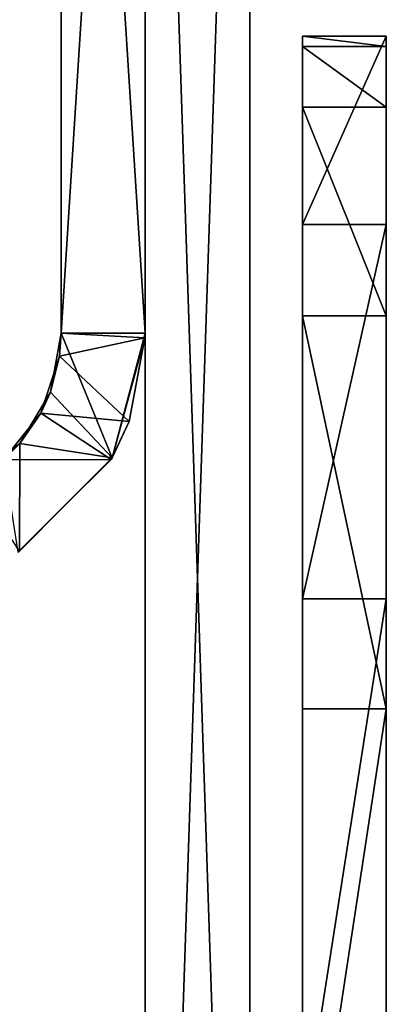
# Model space of a CAD drawing. Extents: x -340 to 340, y -36 to 33.
# Tile 251 of 252: x 309.51 to 313, y 14.25 to 23.63. Entities that reach past the tile are written whole.
import ezdxf

# ---------------------------------------------------------------- set-up
doc = ezdxf.new("R2010")
doc.units = 0
doc.header["$LTSCALE"] = 25.4
doc.layers.get('0').update_dxf_attribs({"color": 13, "linetype": 'CONTINUOUS'})

# ---------------------------------------------------------------- blocks, each defined once
blk = doc.blocks.new('OSLO-LED-60-7521-7517_STL')
at = {"color": 7}
for p, q in [((309.9, 20.6473, 133.3927), (309.9, 33.2473, 133.3927)), ((309.9, 33.2473, 171.9785), (309.9, 20.6473, 171.9785)), ((309.9, 33.2473, 171.9785), (309.9, 20.6473, 171.9785)), ((309.9, 20.6473, 133.3927), (309.9, 33.2473, 133.3927)), ((310.7, 33.2473, 133.3927), (310.7, 20.6473, 133.3927)), ((310.7, 20.6473, 171.9785), (310.7, 33.2473, 171.9785)), ((310.7, 20.6473, 171.9785), (310.7, 33.2473, 171.9785)), ((310.7, 33.2473, 133.3927), (310.7, 20.6473, 133.3927)), ((310.7, 3.383, 122.6856), (310.7, 33.2473, 122.6856)), ((310.7, 33.2473, 182.6856), (310.7, 3.383, 182.6856)), ((310.7, 33.2473, 182.6856), (310.7, 3.383, 182.6856)), ((310.7, 3.383, 122.6856), (310.7, 33.2473, 122.6856)), ((311.7, 33.2473, 122.6856), (311.7, 3.383, 122.6856)), ((311.7, 3.383, 182.6856), (311.7, 33.2473, 182.6856)), ((311.7, 33.2473, 122.6856), (311.7, 3.383, 122.6856)), ((311.7, 3.383, 182.6856), (311.7, 33.2473, 182.6856)), ((312.2, 23.3775, 150.3158), (312.2, 23.4785, 157.6246)), ((312.2, 23.4785, 157.6246), (313, 23.4785, 157.6246)), ((312.2, 23.4785, 157.6246), (312.2, 21.6843, 164.7104)), ((312.2, 23.4785, 157.6246), (313, 23.4785, 157.6246)), ((312.2, 23.4785, 157.6246), (312.2, 21.6843, 164.7104)), ((312.2, 23.3775, 150.3158), (312.2, 23.4785, 157.6246)), ((313, 23.4785, 157.6246), (313, 23.3775, 150.3158)), ((313, 21.6843, 164.7104), (313, 23.4785, 157.6246)), ((313, 23.4785, 157.6246), (313, 23.3775, 150.3158)), ((313, 21.6843, 164.7104), (313, 23.4785, 157.6246)), ((313, 23.3775, 150.3158), (312.2, 23.3775, 150.3158)), ((312.2, 22.8007, 146.3576), (312.2, 23.3775, 150.3158)), ((313, 23.3775, 150.3158), (312.2, 23.3775, 150.3158)), ((312.2, 22.8007, 146.3576), (312.2, 23.3775, 150.3158)), ((313, 23.3775, 150.3158), (313, 22.8007, 146.3576)), ((313, 23.3775, 150.3158), (313, 22.8007, 146.3576)), ((313, 22.8007, 146.3576), (312.2, 22.8007, 146.3576)), ((312.2, 20.8115, 139.324), (312.2, 22.8007, 146.3576)), ((313, 22.8007, 146.3576), (312.2, 22.8007, 146.3576)), ((312.2, 20.8115, 139.324), (312.2, 22.8007, 146.3576)), ((313, 22.8007, 146.3576), (313, 20.8115, 139.324)), ((313, 22.8007, 146.3576), (313, 20.8115, 139.324)), ((312.2, 21.6843, 164.7104), (313, 21.6843, 164.7104)), ((312.2, 21.6843, 164.7104), (312.2, 18.1174, 171.0905)), ((312.2, 21.6843, 164.7104), (313, 21.6843, 164.7104)), ((312.2, 21.6843, 164.7104), (312.2, 18.1174, 171.0905)), ((313, 18.1174, 171.0905), (313, 21.6843, 164.7104)), ((313, 18.1174, 171.0905), (313, 21.6843, 164.7104)), ((313, 20.8115, 139.324), (312.2, 20.8115, 139.324)), ((312.2, 17.0697, 133.0449), (312.2, 20.8115, 139.324)), ((313, 20.8115, 139.324), (312.2, 20.8115, 139.324)), ((312.2, 17.0697, 133.0449), (312.2, 20.8115, 139.324)), ((313, 20.8115, 139.324), (313, 17.0697, 133.0449)), ((313, 20.8115, 139.324), (313, 17.0697, 133.0449)), ((309.7985, 20.0865, 133.5963), (309.9, 20.6473, 133.3927)), ((309.7985, 20.0865, 133.5963), (309.9, 20.6473, 133.3927)), ((309.9, 20.6473, 171.9785), (309.8848, 20.4269, 171.8999)), ((309.9, 20.6473, 133.3927), (309.8848, 20.4269, 171.8999)), ((309.9, 20.6473, 171.9785), (309.8848, 20.4269, 171.8999)), ((309.9, 20.6473, 133.3927), (309.8848, 20.4269, 171.8999)), ((310.7, 20.6473, 133.3927), (309.9, 20.6473, 133.3927)), ((309.9, 20.6473, 171.9785), (310.7, 20.6473, 171.9785)), ((309.9, 20.6473, 133.3927), (309.9, 20.6473, 171.9785)), ((309.9, 20.6473, 171.9785), (310.7, 20.6473, 171.9785)), ((309.9, 20.6473, 171.9785), (310.6996, 20.6031, 171.968)), ((309.9, 20.6473, 171.9785), (310.6996, 20.6031, 171.968)), ((309.9, 20.6473, 133.3927), (310.3858, 19.4601, 133.6869)), ((309.9, 20.6473, 133.3927), (310.3858, 19.4601, 133.6869)), ((310.7, 20.6473, 133.3927), (309.9, 20.6473, 133.3927)), ((309.9, 20.6473, 133.3927), (309.9, 20.6473, 171.9785)), ((310.7, 20.6473, 133.3927), (310.3858, 19.4601, 133.6869)), ((310.7, 20.6473, 171.9785), (310.3858, 19.4601, 133.6869)), ((310.7, 20.6473, 133.3927), (310.3858, 19.4601, 133.6869)), ((310.7, 20.6473, 171.9785), (310.3858, 19.4601, 133.6869)), ((310.6996, 20.6031, 171.968), (310.7, 20.6473, 171.9785)), ((310.6996, 20.6031, 171.968), (310.7, 20.6473, 171.9785)), ((310.7, 20.6473, 171.9785), (310.7, 20.6473, 133.3927)), ((310.7, 20.6473, 171.9785), (310.7, 20.6473, 133.3927)), ((309.8848, 20.4269, 171.8999), (310.6996, 20.6031, 171.968)), ((309.8848, 20.4269, 171.8999), (310.6996, 20.6031, 171.968)), ((310.6996, 20.6031, 171.968), (310.3858, 19.4601, 133.6869)), ((310.6996, 20.6031, 171.968), (310.3858, 19.4601, 133.6869)), ((310.5475, 19.8053, 171.7747), (310.6996, 20.6031, 171.968)), ((310.5475, 19.8053, 171.7747), (310.6996, 20.6031, 171.968)), ((309.8848, 20.4269, 171.8999), (309.7069, 19.8853, 171.6964)), ((309.8848, 20.4269, 171.8999), (309.7069, 19.8853, 171.6964)), ((309.7985, 20.0865, 133.5963), (309.8848, 20.4269, 171.8999)), ((309.7985, 20.0865, 133.5963), (309.8848, 20.4269, 171.8999)), ((309.8848, 20.4269, 171.8999), (310.5475, 19.8053, 171.7747)), ((309.8848, 20.4269, 171.8999), (310.5475, 19.8053, 171.7747)), ((309.5068, 19.5968, 133.7999), (309.7985, 20.0865, 133.5963)), ((309.5068, 19.5968, 133.7999), (309.7985, 20.0865, 133.5963)), ((309.7985, 20.0865, 133.5963), (309.7069, 19.8853, 171.6964)), ((309.7985, 20.0865, 133.5963), (309.7069, 19.8853, 171.6964)), ((309.7985, 20.0865, 133.5963), (310.3858, 19.4601, 133.6869)), ((309.7985, 20.0865, 133.5963), (310.3858, 19.4601, 133.6869)), ((309.7069, 19.8853, 171.6964), (309.3505, 19.4405, 171.4928)), ((309.7069, 19.8853, 171.6964), (309.3505, 19.4405, 171.4928)), ((309.5068, 19.5968, 133.7999), (309.7069, 19.8853, 171.6964)), ((309.5068, 19.5968, 133.7999), (309.7069, 19.8853, 171.6964)), ((309.7069, 19.8853, 171.6964), (310.5475, 19.8053, 171.7747)), ((309.7069, 19.8853, 171.6964), (310.5475, 19.8053, 171.7747)), ((309.7069, 19.8853, 171.6964), (310.3762, 19.4433, 171.6798)), ((309.7069, 19.8853, 171.6964), (310.3762, 19.4433, 171.6798)), ((310.3762, 19.4433, 171.6798), (310.5475, 19.8053, 171.7747)), ((310.3762, 19.4433, 171.6798), (310.5475, 19.8053, 171.7747)), ((310.5475, 19.8053, 171.7747), (310.3858, 19.4601, 133.6869)), ((310.5475, 19.8053, 171.7747), (310.3858, 19.4601, 133.6869)), ((309.062, 19.2404, 134.0035), (309.5068, 19.5968, 133.7999)), ((309.062, 19.2404, 134.0035), (309.5068, 19.5968, 133.7999)), ((309.5068, 19.5968, 133.7999), (309.3505, 19.4405, 171.4928)), ((309.5068, 19.5968, 133.7999), (309.3505, 19.4405, 171.4928)), ((309.504, 18.5711, 133.9869), (309.5068, 19.5968, 133.7999)), ((309.504, 18.5711, 133.9869), (309.5068, 19.5968, 133.7999)), ((309.5068, 19.5968, 133.7999), (310.3858, 19.4601, 133.6869)), ((309.5068, 19.5968, 133.7999), (310.3858, 19.4601, 133.6869)), ((309.3505, 19.4405, 171.4928), (310.3762, 19.4433, 171.6798)), ((309.3505, 19.4405, 171.4928), (310.3762, 19.4433, 171.6798)), ((310.3858, 19.4601, 133.6869), (309.4872, 18.5615, 171.3798)), ((310.3858, 19.4601, 133.6869), (309.4872, 18.5615, 171.3798)), ((309.4872, 18.5615, 171.3798), (310.3762, 19.4433, 171.6798)), ((309.4872, 18.5615, 171.3798), (310.3762, 19.4433, 171.6798)), ((310.3858, 19.4601, 133.6869), (309.504, 18.5711, 133.9869)), ((310.3858, 19.4601, 133.6869), (309.504, 18.5711, 133.9869)), ((310.3762, 19.4433, 171.6798), (310.3858, 19.4601, 133.6869)), ((310.3762, 19.4433, 171.6798), (310.3858, 19.4601, 133.6869)), ((312.2, 18.1174, 171.0905), (313, 18.1174, 171.0905)), ((312.2, 18.1174, 171.0905), (312.2, 13.0207, 176.33)), ((312.2, 18.1174, 171.0905), (313, 18.1174, 171.0905)), ((312.2, 18.1174, 171.0905), (312.2, 13.0207, 176.33)), ((313, 13.0207, 176.33), (313, 18.1174, 171.0905)), ((313, 13.0207, 176.33), (313, 18.1174, 171.0905)), ((313, 17.0697, 133.0449), (312.2, 17.0697, 133.0449)), ((312.2, 11.8302, 127.9482), (312.2, 17.0697, 133.0449)), ((313, 17.0697, 133.0449), (312.2, 17.0697, 133.0449)), ((312.2, 11.8302, 127.9482), (312.2, 17.0697, 133.0449)), ((313, 17.0697, 133.0449), (313, 11.8302, 127.9482)), ((313, 17.0697, 133.0449), (313, 11.8302, 127.9482))]:
    blk.add_line(p, q, dxfattribs=at)
mesh = blk.add_polyface(dxfattribs=at)
corners = [(310.7, 33.2473, 133.3927), (309.9, 20.6473, 133.3927), (309.9, 33.2473, 133.3927), (310.7, 20.6473, 133.3927)]
mesh.append_faces([[corners[k] for k in face] for face in [(0, 1, 2), (1, 0, 3)]], dxfattribs={"vtx0": -1, "color": 7})
mesh = blk.add_polyface(dxfattribs=at)
corners = [(310.7, 20.6473, 171.9785), (309.9, 33.2473, 171.9785), (309.9, 20.6473, 171.9785), (310.7, 33.2473, 171.9785)]
mesh.append_faces([[corners[k] for k in face] for face in [(0, 1, 2), (1, 0, 3)]], dxfattribs={"vtx0": -1, "color": 7})
mesh = blk.add_polyface(dxfattribs=at)
corners = [(309.9, 33.2473, 171.9785), (309.9, 20.6473, 133.3927), (309.9, 20.6473, 171.9785), (309.9, 33.2473, 133.3927)]
mesh.append_faces([[corners[k] for k in face] for face in [(0, 1, 2), (1, 0, 3)]], dxfattribs={"vtx0": -1, "color": 7})
mesh = blk.add_polyface(dxfattribs=at)
corners = [(310.7, 33.2473, 133.3927), (310.7, 20.6473, 171.9785), (310.7, 20.6473, 133.3927), (310.7, 33.2473, 171.9785)]
mesh.append_faces([[corners[k] for k in face] for face in [(0, 1, 2), (1, 0, 3)]], dxfattribs={"vtx0": -1, "color": 7})
mesh = blk.add_polyface(dxfattribs=at)
corners = [(311.7, 33.2473, 122.6856), (310.7, 3.383, 122.6856), (310.7, 33.2473, 122.6856), (311.7, 3.383, 122.6856)]
mesh.append_faces([[corners[k] for k in face] for face in [(0, 1, 2), (1, 0, 3)]], dxfattribs={"vtx0": -1, "color": 7})
mesh = blk.add_polyface(dxfattribs=at)
corners = [(311.7, 3.383, 182.6856), (310.7, 33.2473, 182.6856), (310.7, 3.383, 182.6856), (311.7, 33.2473, 182.6856)]
mesh.append_faces([[corners[k] for k in face] for face in [(0, 1, 2), (1, 0, 3)]], dxfattribs={"vtx0": -1, "color": 7})
mesh = blk.add_polyface(dxfattribs=at)
corners = [(310.7, -16.0726, 156.6894), (310.7, -16.3283, 151.3469), (310.7, -16.3283, 154.0243), (310.7, -16.0726, 148.6819), (310.7, -15.5635, 159.3178), (310.7, -15.5635, 146.0534), (310.7, -14.8057, 161.8857), (310.7, -14.8057, 143.4855), (310.7, -13.8061, 164.3694), (310.7, -13.8061, 141.0018), (310.7, -12.5739, 166.7463), (310.7, -12.5739, 138.6249), (310.7, -11.1202, 168.9947), (310.7, -11.1202, 136.3766), (310.7, -9.4585, 171.0939), (310.7, -9.5027, 152.6856), (310.7, -9.3681, 153.5354), (310.7, -1.138, 180.6302), (310.7, -8.9775, 154.302), (310.7, -8.3691, 154.9104), (310.7, -7.6025, 155.301), (310.7, -6.7527, 155.4356), (310.7, -5.9029, 155.301), (310.7, -5.1363, 154.9104), (310.7, -4.5279, 154.302), (310.7, -4.1373, 153.5354), (310.7, -4.0027, 152.6856), (310.7, -9.4585, 134.2773), (310.7, -9.3681, 151.8358), (310.7, -1.138, 124.741), (310.7, -8.9775, 151.0692), (310.7, -8.3691, 150.4608), (310.7, -7.6025, 150.0702), (310.7, -6.7527, 149.9356), (310.7, -5.9029, 150.0702), (310.7, -5.1363, 150.4608), (310.7, -4.5279, 151.0692), (310.7, -4.1373, 151.8358), (310.7, -0.2003, 181.4981), (310.7, -0.2003, 123.8732), (310.7, 0.8999, 182.1476), (310.7, 0.8999, 123.2236), (310.7, 2.1126, 182.5496), (310.7, 2.1126, 122.8216), (310.7, 3.383, 182.6856), (310.7, 3.383, 122.6856), (310.7, 33.2473, 182.6856), (310.7, 33.2473, 122.6856)]
mesh.append_faces([[corners[k] for k in face] for face in [(0, 1, 2), (45, 46, 47)]], dxfattribs={"vtx0": -1, "color": 7})
mesh.append_faces([[corners[k] for k in face] for face in [(1, 0, 3), (3, 4, 5), (5, 6, 7), (7, 8, 9), (9, 10, 11), (11, 12, 13), (15, 14, 16), (16, 17, 18), (18, 17, 19), (19, 17, 20), (20, 17, 21), (21, 17, 22), (22, 17, 23), (23, 17, 24), (24, 17, 25), (25, 17, 26), (27, 28, 29), (29, 38, 39), (39, 40, 41), (41, 42, 43), (43, 44, 45)]], dxfattribs={"vtx0": -1, "vtx1": -1, "color": 7})
mesh.append_faces([[corners[k] for k in face] for face in [(13, 14, 15), (29, 26, 17)]], dxfattribs={"vtx0": -1, "vtx1": -1, "vtx2": -1, "color": 7})
mesh.append_faces([[corners[k] for k in face] for face in [(3, 0, 4), (5, 4, 6), (7, 6, 8), (9, 8, 10), (11, 10, 12), (13, 12, 14), (16, 14, 17), (15, 27, 13), (27, 15, 28), (29, 28, 30), (29, 30, 31), (29, 31, 32), (29, 32, 33), (29, 33, 34), (29, 34, 35), (29, 35, 36), (29, 36, 37), (29, 37, 26), (29, 17, 38), (39, 38, 40), (41, 40, 42), (43, 42, 44), (45, 44, 46)]], dxfattribs={"vtx0": -1, "vtx2": -1, "color": 7})
mesh = blk.add_polyface(dxfattribs=at)
corners = [(311.7, -16.0726, 148.6819), (311.7, -16.3283, 154.0243), (311.7, -16.3283, 151.3469), (311.7, -16.0726, 156.6894), (311.7, -15.5635, 146.0534), (311.7, -15.5635, 159.3178), (311.7, -14.8057, 143.4855), (311.7, -14.8057, 161.8857), (311.7, -13.8061, 141.0018), (311.7, -13.8061, 164.3694), (311.7, -12.5739, 138.6249), (311.7, -12.5739, 166.7463), (311.7, -11.1202, 136.3766), (311.7, -11.1202, 168.9947), (311.7, -9.4585, 134.2773), (311.7, -9.5027, 152.6856), (311.7, -9.3681, 151.8358), (311.7, -1.138, 124.741), (311.7, -8.9775, 151.0692), (311.7, -8.3691, 150.4608), (311.7, -7.6025, 150.0702), (311.7, -6.7527, 149.9356), (311.7, -5.9029, 150.0702), (311.7, -5.1363, 150.4608), (311.7, -4.5279, 151.0692), (311.7, -4.1373, 151.8358), (311.7, -4.0027, 152.6856), (311.7, -9.4585, 171.0939), (311.7, -9.3681, 153.5354), (311.7, -1.138, 180.6302), (311.7, -8.9775, 154.302), (311.7, -8.3691, 154.9104), (311.7, -7.6025, 155.301), (311.7, -6.7527, 155.4356), (311.7, -5.9029, 155.301), (311.7, -5.1363, 154.9104), (311.7, -4.5279, 154.302), (311.7, -4.1373, 153.5354), (311.7, -0.2003, 123.8732), (311.7, -0.2003, 181.4981), (311.7, 0.8999, 123.2236), (311.7, 0.8999, 182.1476), (311.7, 2.1126, 122.8216), (311.7, 2.1126, 182.5496), (311.7, 3.383, 122.6856), (311.7, 3.383, 182.6856), (311.7, 33.2473, 122.6856), (311.7, 33.2473, 182.6856)]
mesh.append_faces([[corners[k] for k in face] for face in [(0, 1, 2), (45, 46, 47)]], dxfattribs={"vtx0": -1, "color": 7})
mesh.append_faces([[corners[k] for k in face] for face in [(1, 0, 3), (3, 4, 5), (5, 6, 7), (7, 8, 9), (9, 10, 11), (11, 12, 13), (15, 14, 16), (16, 17, 18), (18, 17, 19), (19, 17, 20), (20, 17, 21), (21, 17, 22), (22, 17, 23), (23, 17, 24), (24, 17, 25), (25, 17, 26), (27, 28, 29), (29, 38, 39), (39, 40, 41), (41, 42, 43), (43, 44, 45)]], dxfattribs={"vtx0": -1, "vtx1": -1, "color": 7})
mesh.append_faces([[corners[k] for k in face] for face in [(13, 14, 15), (29, 26, 17)]], dxfattribs={"vtx0": -1, "vtx1": -1, "vtx2": -1, "color": 7})
mesh.append_faces([[corners[k] for k in face] for face in [(3, 0, 4), (5, 4, 6), (7, 6, 8), (9, 8, 10), (11, 10, 12), (13, 12, 14), (16, 14, 17), (15, 27, 13), (27, 15, 28), (29, 28, 30), (29, 30, 31), (29, 31, 32), (29, 32, 33), (29, 33, 34), (29, 34, 35), (29, 35, 36), (29, 36, 37), (29, 37, 26), (29, 17, 38), (39, 38, 40), (41, 40, 42), (43, 42, 44), (45, 44, 46)]], dxfattribs={"vtx0": -1, "vtx2": -1, "color": 7})
mesh = blk.add_polyface(dxfattribs=at)
corners = [(312.2, 23.4785, 157.6246), (313, 23.3775, 150.3158), (312.2, 23.3775, 150.3158), (313, 23.4785, 157.6246)]
mesh.append_faces([[corners[k] for k in face] for face in [(0, 1, 2), (1, 0, 3)]], dxfattribs={"vtx0": -1, "color": 7})
mesh = blk.add_polyface(dxfattribs=at)
corners = [(312.2, 21.6843, 164.7104), (313, 23.4785, 157.6246), (312.2, 23.4785, 157.6246), (313, 21.6843, 164.7104)]
mesh.append_faces([[corners[k] for k in face] for face in [(0, 1, 2), (1, 0, 3)]], dxfattribs={"vtx0": -1, "color": 7})
mesh = blk.add_polyface(dxfattribs=at)
corners = [(312.2, -0.292, 182.061), (312.2, -8.9792, 153.0101), (312.2, -14.8948, 184.1891), (312.2, -8.5187, 154.0798), (312.2, -7.585, 154.776), (312.2, -6.4283, 154.9121), (312.2, -5.3585, 154.4516), (312.2, -4.6623, 153.5179), (312.2, -4.5262, 152.3611), (312.2, -1.6357, 122.5872), (312.2, 5.4501, 124.3813), (312.2, 6.7416, 180.0718), (312.2, 11.8302, 127.9482), (312.2, 13.0207, 176.33), (312.2, 17.0697, 133.0449), (312.2, 18.1174, 171.0905), (312.2, 20.8115, 139.324), (312.2, 21.6843, 164.7104), (312.2, 22.8007, 146.3576), (312.2, 23.4785, 157.6246), (312.2, 23.3775, 150.3158), (312.2, -8.9445, 122.6881), (312.2, -23.5473, 124.8162), (312.2, -8.8431, 151.8534), (312.2, -8.147, 150.9196), (312.2, -7.0772, 150.4591), (312.2, -5.9205, 150.5952), (312.2, -4.9868, 151.2914)]
mesh.append_faces([[corners[k] for k in face] for face in [(18, 19, 20), (2, 21, 22)]], dxfattribs={"vtx0": -1, "color": 7})
mesh.append_faces([[corners[k] for k in face] for face in [(0, 1, 2), (1, 0, 3), (3, 0, 4), (4, 0, 5), (5, 0, 6), (6, 0, 7), (7, 0, 8), (9, 0, 10), (10, 11, 12), (12, 13, 14), (14, 15, 16), (16, 17, 18), (21, 23, 9)]], dxfattribs={"vtx0": -1, "vtx1": -1, "color": 7})
mesh.append_faces([[corners[k] for k in face] for face in [(8, 0, 9), (21, 2, 1)]], dxfattribs={"vtx0": -1, "vtx1": -1, "vtx2": -1, "color": 7})
mesh.append_faces([[corners[k] for k in face] for face in [(10, 0, 11), (12, 11, 13), (14, 13, 15), (16, 15, 17), (18, 17, 19), (21, 1, 23), (9, 23, 24), (9, 24, 25), (9, 25, 26), (9, 26, 27), (9, 27, 8)]], dxfattribs={"vtx0": -1, "vtx2": -1, "color": 7})
mesh = blk.add_polyface(dxfattribs=at)
corners = [(313, -8.9445, 122.6881), (313, -14.8948, 184.1891), (313, -23.5473, 124.8162), (313, -8.9792, 153.0101), (313, -8.8431, 151.8534), (313, -1.6357, 122.5872), (313, -8.147, 150.9196), (313, -7.0772, 150.4591), (313, -5.9205, 150.5952), (313, -4.9868, 151.2914), (313, -4.5262, 152.3611), (313, -0.292, 182.061), (313, -8.5187, 154.0798), (313, -7.585, 154.776), (313, -6.4283, 154.9121), (313, -5.3585, 154.4516), (313, -4.6623, 153.5179), (313, 5.4501, 124.3813), (313, 6.7416, 180.0718), (313, 11.8302, 127.9482), (313, 13.0207, 176.33), (313, 17.0697, 133.0449), (313, 18.1174, 171.0905), (313, 20.8115, 139.324), (313, 21.6843, 164.7104), (313, 22.8007, 146.3576), (313, 23.4785, 157.6246), (313, 23.3775, 150.3158)]
mesh.append_faces([[corners[k] for k in face] for face in [(0, 1, 2), (26, 25, 27)]], dxfattribs={"vtx0": -1, "color": 7})
mesh.append_faces([[corners[k] for k in face] for face in [(3, 0, 4), (4, 5, 6), (6, 5, 7), (7, 5, 8), (8, 5, 9), (9, 5, 10), (11, 17, 18), (18, 19, 20), (20, 21, 22), (22, 23, 24), (24, 25, 26)]], dxfattribs={"vtx0": -1, "vtx1": -1, "color": 7})
mesh.append_faces([[corners[k] for k in face] for face in [(1, 0, 3), (11, 10, 5)]], dxfattribs={"vtx0": -1, "vtx1": -1, "vtx2": -1, "color": 7})
mesh.append_faces([[corners[k] for k in face] for face in [(4, 0, 5), (3, 11, 1), (11, 3, 12), (11, 12, 13), (11, 13, 14), (11, 14, 15), (11, 15, 16), (11, 16, 10), (11, 5, 17), (18, 17, 19), (20, 19, 21), (22, 21, 23), (24, 23, 25)]], dxfattribs={"vtx0": -1, "vtx2": -1, "color": 7})
mesh = blk.add_polyface(dxfattribs=at)
corners = [(312.2, 23.3775, 150.3158), (313, 22.8007, 146.3576), (312.2, 22.8007, 146.3576), (313, 23.3775, 150.3158)]
mesh.append_faces([[corners[k] for k in face] for face in [(0, 1, 2), (1, 0, 3)]], dxfattribs={"vtx0": -1, "color": 7})
mesh = blk.add_polyface(dxfattribs=at)
corners = [(312.2, 22.8007, 146.3576), (313, 20.8115, 139.324), (312.2, 20.8115, 139.324), (313, 22.8007, 146.3576)]
mesh.append_faces([[corners[k] for k in face] for face in [(0, 1, 2), (1, 0, 3)]], dxfattribs={"vtx0": -1, "color": 7})
mesh = blk.add_polyface(dxfattribs=at)
corners = [(312.2, 18.1174, 171.0905), (313, 21.6843, 164.7104), (312.2, 21.6843, 164.7104), (313, 18.1174, 171.0905)]
mesh.append_faces([[corners[k] for k in face] for face in [(0, 1, 2), (1, 0, 3)]], dxfattribs={"vtx0": -1, "color": 7})
mesh = blk.add_polyface(dxfattribs=at)
corners = [(312.2, 20.8115, 139.324), (313, 17.0697, 133.0449), (312.2, 17.0697, 133.0449), (313, 20.8115, 139.324)]
mesh.append_faces([[corners[k] for k in face] for face in [(0, 1, 2), (1, 0, 3)]], dxfattribs={"vtx0": -1, "color": 7})
mesh = blk.add_polyface(dxfattribs=at)
corners = [(310.3858, 19.4601, 133.6869), (309.7985, 20.0865, 133.5963), (309.9, 20.6473, 133.3927)]
mesh.append_faces([[corners[k] for k in face] for face in [(0, 1, 2)]], dxfattribs={"color": 7})
mesh = blk.add_polyface(dxfattribs=at)
corners = [(309.9, 20.6473, 133.3927), (309.7985, 20.0865, 133.5963), (309.8848, 20.4269, 171.8999)]
mesh.append_faces([[corners[k] for k in face] for face in [(0, 1, 2)]], dxfattribs={"color": 7})
mesh = blk.add_polyface(dxfattribs=at)
corners = [(310.6996, 20.6031, 171.968), (309.9, 20.6473, 171.9785), (309.8848, 20.4269, 171.8999)]
mesh.append_faces([[corners[k] for k in face] for face in [(0, 1, 2)]], dxfattribs={"color": 7})
mesh = blk.add_polyface(dxfattribs=at)
corners = [(309.9, 20.6473, 133.3927), (309.8848, 20.4269, 171.8999), (309.9, 20.6473, 171.9785)]
mesh.append_faces([[corners[k] for k in face] for face in [(0, 1, 2)]], dxfattribs={"color": 7})
mesh = blk.add_polyface(dxfattribs=at)
corners = [(310.7, 20.6473, 171.9785), (309.9, 20.6473, 171.9785), (310.6996, 20.6031, 171.968)]
mesh.append_faces([[corners[k] for k in face] for face in [(0, 1, 2)]], dxfattribs={"color": 7})
mesh = blk.add_polyface(dxfattribs=at)
corners = [(310.7, 20.6473, 133.3927), (310.3858, 19.4601, 133.6869), (309.9, 20.6473, 133.3927)]
mesh.append_faces([[corners[k] for k in face] for face in [(0, 1, 2)]], dxfattribs={"color": 7})
mesh = blk.add_polyface(dxfattribs=at)
corners = [(310.7, 20.6473, 171.9785), (310.3858, 19.4601, 133.6869), (310.7, 20.6473, 133.3927)]
mesh.append_faces([[corners[k] for k in face] for face in [(0, 1, 2)]], dxfattribs={"color": 7})
mesh = blk.add_polyface(dxfattribs=at)
corners = [(310.7, 20.6473, 171.9785), (310.6996, 20.6031, 171.968), (310.3858, 19.4601, 133.6869)]
mesh.append_faces([[corners[k] for k in face] for face in [(0, 1, 2)]], dxfattribs={"color": 7})
mesh = blk.add_polyface(dxfattribs=at)
corners = [(310.6996, 20.6031, 171.968), (309.8848, 20.4269, 171.8999), (310.5475, 19.8053, 171.7747)]
mesh.append_faces([[corners[k] for k in face] for face in [(0, 1, 2)]], dxfattribs={"color": 7})
mesh = blk.add_polyface(dxfattribs=at)
corners = [(310.6996, 20.6031, 171.968), (310.5475, 19.8053, 171.7747), (310.3858, 19.4601, 133.6869)]
mesh.append_faces([[corners[k] for k in face] for face in [(0, 1, 2)]], dxfattribs={"color": 7})
mesh = blk.add_polyface(dxfattribs=at)
corners = [(310.5475, 19.8053, 171.7747), (309.8848, 20.4269, 171.8999), (309.7069, 19.8853, 171.6964)]
mesh.append_faces([[corners[k] for k in face] for face in [(0, 1, 2)]], dxfattribs={"color": 7})
mesh = blk.add_polyface(dxfattribs=at)
corners = [(309.8848, 20.4269, 171.8999), (309.7985, 20.0865, 133.5963), (309.7069, 19.8853, 171.6964)]
mesh.append_faces([[corners[k] for k in face] for face in [(0, 1, 2)]], dxfattribs={"color": 7})
mesh = blk.add_polyface(dxfattribs=at)
corners = [(310.3858, 19.4601, 133.6869), (309.5068, 19.5968, 133.7999), (309.7985, 20.0865, 133.5963)]
mesh.append_faces([[corners[k] for k in face] for face in [(0, 1, 2)]], dxfattribs={"color": 7})
mesh = blk.add_polyface(dxfattribs=at)
corners = [(309.7985, 20.0865, 133.5963), (309.5068, 19.5968, 133.7999), (309.7069, 19.8853, 171.6964)]
mesh.append_faces([[corners[k] for k in face] for face in [(0, 1, 2)]], dxfattribs={"color": 7})
mesh = blk.add_polyface(dxfattribs=at)
corners = [(310.3762, 19.4433, 171.6798), (309.7069, 19.8853, 171.6964), (309.3505, 19.4405, 171.4928)]
mesh.append_faces([[corners[k] for k in face] for face in [(0, 1, 2)]], dxfattribs={"color": 7})
mesh = blk.add_polyface(dxfattribs=at)
corners = [(309.7069, 19.8853, 171.6964), (309.5068, 19.5968, 133.7999), (309.3505, 19.4405, 171.4928)]
mesh.append_faces([[corners[k] for k in face] for face in [(0, 1, 2)]], dxfattribs={"color": 7})
mesh = blk.add_polyface(dxfattribs=at)
corners = [(310.5475, 19.8053, 171.7747), (309.7069, 19.8853, 171.6964), (310.3762, 19.4433, 171.6798)]
mesh.append_faces([[corners[k] for k in face] for face in [(0, 1, 2)]], dxfattribs={"color": 7})
mesh = blk.add_polyface(dxfattribs=at)
corners = [(310.5475, 19.8053, 171.7747), (310.3762, 19.4433, 171.6798), (310.3858, 19.4601, 133.6869)]
mesh.append_faces([[corners[k] for k in face] for face in [(0, 1, 2)]], dxfattribs={"color": 7})
mesh = blk.add_polyface(dxfattribs=at)
corners = [(309.5068, 19.5968, 133.7999), (309.504, 18.5711, 133.9869), (309.062, 19.2404, 134.0035)]
mesh.append_faces([[corners[k] for k in face] for face in [(0, 1, 2)]], dxfattribs={"color": 7})
mesh = blk.add_polyface(dxfattribs=at)
corners = [(309.3505, 19.4405, 171.4928), (309.5068, 19.5968, 133.7999), (309.062, 19.2404, 134.0035)]
mesh.append_faces([[corners[k] for k in face] for face in [(0, 1, 2)]], dxfattribs={"color": 7})
mesh = blk.add_polyface(dxfattribs=at)
corners = [(310.3858, 19.4601, 133.6869), (309.504, 18.5711, 133.9869), (309.5068, 19.5968, 133.7999)]
mesh.append_faces([[corners[k] for k in face] for face in [(0, 1, 2)]], dxfattribs={"color": 7})
mesh = blk.add_polyface(dxfattribs=at)
corners = [(310.3762, 19.4433, 171.6798), (309.3505, 19.4405, 171.4928), (309.4872, 18.5615, 171.3798)]
mesh.append_faces([[corners[k] for k in face] for face in [(0, 1, 2)]], dxfattribs={"color": 7})
mesh = blk.add_polyface(dxfattribs=at)
corners = [(310.3858, 19.4601, 133.6869), (309.4872, 18.5615, 171.3798), (309.504, 18.5711, 133.9869)]
mesh.append_faces([[corners[k] for k in face] for face in [(0, 1, 2)]], dxfattribs={"color": 7})
mesh = blk.add_polyface(dxfattribs=at)
corners = [(310.3762, 19.4433, 171.6798), (309.4872, 18.5615, 171.3798), (310.3858, 19.4601, 133.6869)]
mesh.append_faces([[corners[k] for k in face] for face in [(0, 1, 2)]], dxfattribs={"color": 7})
mesh = blk.add_polyface(dxfattribs=at)
corners = [(312.2, 13.0207, 176.33), (313, 18.1174, 171.0905), (312.2, 18.1174, 171.0905), (313, 13.0207, 176.33)]
mesh.append_faces([[corners[k] for k in face] for face in [(0, 1, 2), (1, 0, 3)]], dxfattribs={"vtx0": -1, "color": 7})
mesh = blk.add_polyface(dxfattribs=at)
corners = [(313, 17.0697, 133.0449), (312.2, 11.8302, 127.9482), (312.2, 17.0697, 133.0449), (313, 11.8302, 127.9482)]
mesh.append_faces([[corners[k] for k in face] for face in [(0, 1, 2), (1, 0, 3)]], dxfattribs={"vtx0": -1, "color": 7})

msp = doc.modelspace()

# ---------------------------------------------------------------- block references
at = {"color": 0}
msp.add_blockref('OSLO-LED-60-7521-7517_STL', (0, 0), dxfattribs=at)

doc.saveas('drawing.dxf')
